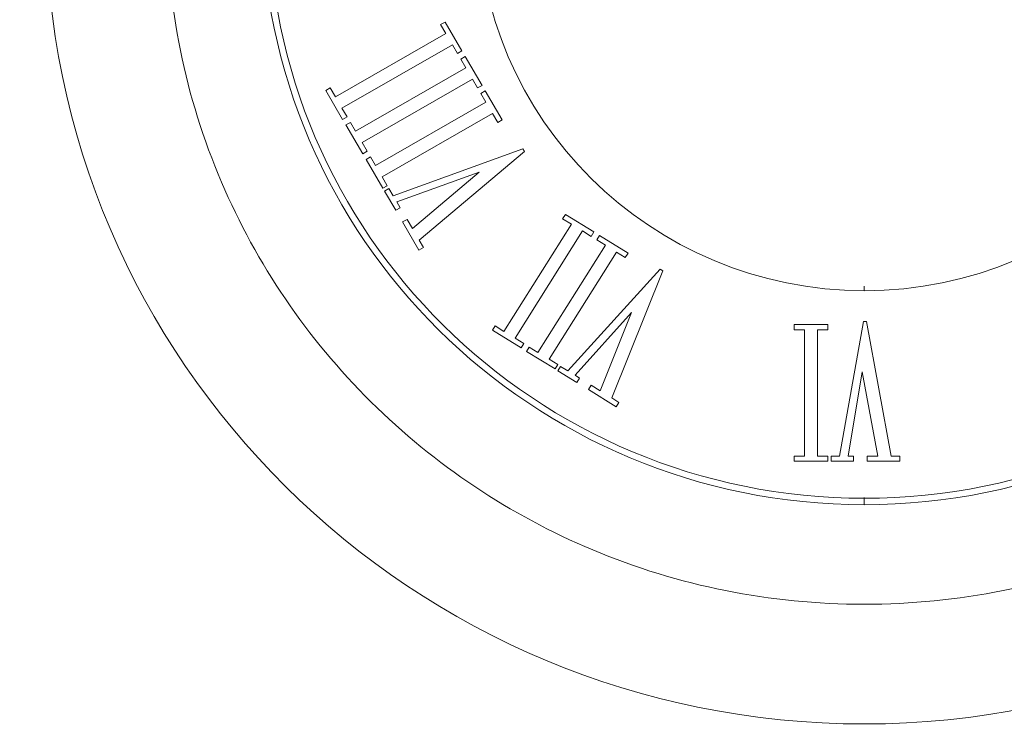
# Model space of a CAD drawing. Header units: millimetres. Extents: x -811 to 1340, y -192 to 870.
# Tile 14 of 256: x 431 to 445, y 17 to 27. Entities that reach past the tile are written whole.
import ezdxf

# ---------------------------------------------------------------- set-up
doc = ezdxf.new("R2010")
doc.units = ezdxf.units.MM
doc.header["$MEASUREMENT"] = 0
doc.layers.add('layer 1', color=7, linetype='Continuous')

msp = doc.modelspace()

# ---------------------------------------------------------------- linework, layer by layer
at = {"layer": 'layer 1', "color": 250, "lineweight": 9}
msp.add_open_spline([(478.0288, 21.3638), (478.0288, 21.3638), (478.0288, 6.2138), (478.0288, 6.2138), (478.0288, 6.2138), (478.0288, 6.2138), (458.0288, 6.2138), (458.0288, 6.2138), (458.0288, 6.2138), (458.0288, 6.2138), (458.0288, 9.2138), (458.0288, 9.2138), (458.0288, 9.2138), (458.0288, 9.2138), (438.0288, 9.2138), (438.0288, 9.2138), (438.0288, 9.2138), (438.0288, 9.2138), (438.0288, 6.2138), (438.0288, 6.2138), (438.0288, 6.2138), (438.0288, 6.2138), (418.0288, 6.2138), (418.0288, 6.2138), (418.0288, 6.2138), (418.0288, 6.2138), (418.0288, 21.3638), (418.0288, 21.3638), (418.0288, 21.3638), (418.0288, 21.3638), (421.0288, 21.3638), (421.0288, 21.3638), (421.0288, 21.3638), (421.0288, 21.3638), (421.0288, 41.0638), (421.0288, 41.0638), (421.0288, 41.0638), (421.0288, 41.0638), (418.0288, 41.0638), (418.0288, 41.0638), (418.0288, 41.0638), (418.0288, 41.0638), (418.0288, 56.2138), (418.0288, 56.2138), (418.0288, 56.2138), (418.0288, 56.2138), (438.0287, 56.2138), (438.0287, 56.2138), (438.0287, 56.2138), (438.0287, 50.6919), (442.5069, 46.2138), (448.0287, 46.2138), (448.0287, 46.2138), (453.5505, 46.2138), (458.0287, 50.6919), (458.0287, 56.2138), (458.0287, 56.2138), (458.0287, 56.2138), (478.0288, 56.2138), (478.0288, 56.2138), (478.0288, 56.2138), (478.0288, 56.2138), (478.0288, 41.0638), (478.0288, 41.0638), (478.0288, 41.0638), (478.0288, 41.0638), (475.0288, 41.0638), (475.0288, 41.0638), (475.0288, 41.0638), (475.0288, 41.0638), (475.0288, 21.3638), (475.0288, 21.3638), (475.0288, 21.3638), (475.0288, 21.3638), (478.0288, 21.3638), (478.0288, 21.3638)], degree=3, knots=[0, 0, 0, 0, 0.05, 0.05, 0.05, 0.05, 0.1, 0.1, 0.1, 0.1, 0.15, 0.15, 0.15, 0.15, 0.2, 0.2, 0.2, 0.2, 0.25, 0.25, 0.25, 0.25, 0.3, 0.3, 0.3, 0.3, 0.35, 0.35, 0.35, 0.35, 0.4, 0.4, 0.4, 0.4, 0.45, 0.45, 0.45, 0.45, 0.5, 0.5, 0.5, 0.5, 0.55, 0.55, 0.55, 0.55, 0.6, 0.6, 0.6, 0.6, 0.65, 0.65, 0.65, 0.65, 0.7, 0.7, 0.7, 0.7, 0.75, 0.75, 0.75, 0.75, 0.8, 0.8, 0.8, 0.8, 0.85, 0.85, 0.85, 0.85, 0.9, 0.9, 0.9, 0.9, 1, 1, 1, 1], dxfattribs=at)
at = {"layer": 'layer 1', "color": 114, "lineweight": 9}
for points, knots in [([(454.2864, 28.7193), (454.2864, 22.3905), (449.1075, 17.26), (442.719, 17.26), (442.719, 17.26), (436.3304, 17.26), (431.1516, 22.3905), (431.1516, 28.7193), (431.1516, 28.7193), (431.1516, 35.0481), (436.3304, 40.1787), (442.719, 40.1787), (442.719, 40.1787), (449.1075, 40.1787), (454.2864, 35.0481), (454.2864, 28.7193)], [0, 0, 0, 0, 0.2, 0.2, 0.2, 0.2, 0.4, 0.4, 0.4, 0.4, 0.6, 0.6, 0.6, 0.6, 1, 1, 1, 1]), ([(454.2864, 28.7193), (454.2864, 22.3905), (449.1075, 17.26), (442.719, 17.26), (442.719, 17.26), (436.3304, 17.26), (431.1516, 22.3905), (431.1516, 28.7193), (431.1516, 28.7193), (431.1516, 35.0481), (436.3304, 40.1787), (442.719, 40.1787), (442.719, 40.1787), (449.1075, 40.1787), (454.2864, 35.0481), (454.2864, 28.7193)], [0, 0, 0, 0, 0.2, 0.2, 0.2, 0.2, 0.4, 0.4, 0.4, 0.4, 0.6, 0.6, 0.6, 0.6, 1, 1, 1, 1]), ([(451.8033, 32.5211), (451.3067, 33.6842), (450.5961, 34.7287), (449.6906, 35.6256), (449.6906, 35.6256), (448.7851, 36.5228), (447.7306, 37.2271), (446.5566, 37.7189), (446.5566, 37.7189), (445.3412, 38.2281), (444.0501, 38.4864), (442.7189, 38.4864), (442.7189, 38.4864), (441.3878, 38.4864), (440.0969, 38.2281), (438.8813, 37.7189), (438.8813, 37.7189), (437.7073, 37.2271), (436.6529, 36.5228), (435.7474, 35.6256), (435.7474, 35.6256), (434.8419, 34.7287), (434.1312, 33.6842), (433.6344, 32.5211), (433.6344, 32.5211), (433.1203, 31.3172), (432.8597, 30.0381), (432.8597, 28.7193), (432.8597, 28.7193), (432.8597, 27.4006), (433.1203, 26.1215), (433.6344, 24.9176), (433.6344, 24.9176), (434.1312, 23.7545), (434.8419, 22.7099), (435.7474, 21.8129), (435.7474, 21.8129), (436.6529, 20.9159), (437.7073, 20.2116), (438.8813, 19.7197), (438.8813, 19.7197), (440.0969, 19.2104), (441.3878, 18.9522), (442.7189, 18.9522), (442.7189, 18.9522), (444.0501, 18.9522), (445.3412, 19.2104), (446.5566, 19.7197), (446.5566, 19.7197), (447.7306, 20.2116), (448.7851, 20.9159), (449.6906, 21.8129), (449.6906, 21.8129), (450.5961, 22.7099), (451.3067, 23.7545), (451.8033, 24.9176), (451.8033, 24.9176), (452.3176, 26.1215), (452.5782, 27.4006), (452.5782, 28.7193), (452.5782, 28.7193), (452.5782, 30.0381), (452.3176, 31.3172), (451.8033, 32.5211)], [0, 0, 0, 0, 0.0588235, 0.0588235, 0.0588235, 0.0588235, 0.1176471, 0.1176471, 0.1176471, 0.1176471, 0.1764706, 0.1764706, 0.1764706, 0.1764706, 0.2352941, 0.2352941, 0.2352941, 0.2352941, 0.2941176, 0.2941176, 0.2941176, 0.2941176, 0.3529412, 0.3529412, 0.3529412, 0.3529412, 0.4117647, 0.4117647, 0.4117647, 0.4117647, 0.4705882, 0.4705882, 0.4705882, 0.4705882, 0.5294118, 0.5294118, 0.5294118, 0.5294118, 0.5882353, 0.5882353, 0.5882353, 0.5882353, 0.6470588, 0.6470588, 0.6470588, 0.6470588, 0.7058824, 0.7058824, 0.7058824, 0.7058824, 0.7647059, 0.7647059, 0.7647059, 0.7647059, 0.8235294, 0.8235294, 0.8235294, 0.8235294, 0.8823529, 0.8823529, 0.8823529, 0.8823529, 1, 1, 1, 1]), ([(451.8033, 32.5211), (451.3067, 33.6842), (450.5961, 34.7287), (449.6906, 35.6256), (449.6906, 35.6256), (448.7851, 36.5228), (447.7306, 37.2271), (446.5566, 37.7189), (446.5566, 37.7189), (445.3412, 38.2281), (444.0501, 38.4864), (442.7189, 38.4864), (442.7189, 38.4864), (441.3878, 38.4864), (440.0969, 38.2281), (438.8813, 37.7189), (438.8813, 37.7189), (437.7073, 37.2271), (436.6529, 36.5228), (435.7474, 35.6256), (435.7474, 35.6256), (434.8419, 34.7287), (434.1312, 33.6842), (433.6344, 32.5211), (433.6344, 32.5211), (433.1203, 31.3172), (432.8597, 30.0381), (432.8597, 28.7193), (432.8597, 28.7193), (432.8597, 27.4006), (433.1203, 26.1215), (433.6344, 24.9176), (433.6344, 24.9176), (434.1312, 23.7545), (434.8419, 22.7099), (435.7474, 21.8129), (435.7474, 21.8129), (436.6529, 20.9159), (437.7073, 20.2116), (438.8813, 19.7197), (438.8813, 19.7197), (440.0969, 19.2104), (441.3878, 18.9522), (442.7189, 18.9522), (442.7189, 18.9522), (444.0501, 18.9522), (445.3412, 19.2104), (446.5566, 19.7197), (446.5566, 19.7197), (447.7306, 20.2116), (448.7851, 20.9159), (449.6906, 21.8129), (449.6906, 21.8129), (450.5961, 22.7099), (451.3067, 23.7545), (451.8033, 24.9176), (451.8033, 24.9176), (452.3176, 26.1215), (452.5782, 27.4006), (452.5782, 28.7193), (452.5782, 28.7193), (452.5782, 30.0381), (452.3176, 31.3172), (451.8033, 32.5211)], [0, 0, 0, 0, 0.0588235, 0.0588235, 0.0588235, 0.0588235, 0.1176471, 0.1176471, 0.1176471, 0.1176471, 0.1764706, 0.1764706, 0.1764706, 0.1764706, 0.2352941, 0.2352941, 0.2352941, 0.2352941, 0.2941176, 0.2941176, 0.2941176, 0.2941176, 0.3529412, 0.3529412, 0.3529412, 0.3529412, 0.4117647, 0.4117647, 0.4117647, 0.4117647, 0.4705882, 0.4705882, 0.4705882, 0.4705882, 0.5294118, 0.5294118, 0.5294118, 0.5294118, 0.5882353, 0.5882353, 0.5882353, 0.5882353, 0.6470588, 0.6470588, 0.6470588, 0.6470588, 0.7058824, 0.7058824, 0.7058824, 0.7058824, 0.7647059, 0.7647059, 0.7647059, 0.7647059, 0.8235294, 0.8235294, 0.8235294, 0.8235294, 0.8823529, 0.8823529, 0.8823529, 0.8823529, 1, 1, 1, 1]), ([(442.7192, 20.3579), (442.7192, 20.3579), (442.7192, 20.4589), (442.7192, 20.4589), (442.7192, 20.4589), (442.7192, 20.4589), (442.7192, 20.3579), (442.7192, 20.3579), (442.7192, 20.3579), (438.025, 20.3579), (434.2061, 24.141), (434.2061, 28.791), (434.2061, 28.791), (434.2061, 33.4412), (438.025, 37.2243), (442.7191, 37.2243), (442.7191, 37.2243), (447.4132, 37.2243), (451.232, 33.4412), (451.232, 28.791), (451.232, 28.791), (451.232, 24.141), (447.4132, 20.3579), (442.7192, 20.3579)], [0, 0, 0, 0, 0.1428571, 0.1428571, 0.1428571, 0.1428571, 0.2857143, 0.2857143, 0.2857143, 0.2857143, 0.4285714, 0.4285714, 0.4285714, 0.4285714, 0.5714286, 0.5714286, 0.5714286, 0.5714286, 0.7142857, 0.7142857, 0.7142857, 0.7142857, 1, 1, 1, 1]), ([(442.7191, 37.1331), (442.7191, 37.1331), (442.7191, 37.1331), (442.7191, 37.1331), (442.7191, 37.1331), (438.0758, 37.1331), (434.2982, 33.3909), (434.2982, 28.791), (434.2982, 28.791), (434.2982, 24.1913), (438.0758, 20.4491), (442.7191, 20.4491), (442.7191, 20.4491), (442.7191, 20.4491), (442.7192, 20.4491), (442.7192, 20.4491), (442.7192, 20.4491), (447.3624, 20.4491), (451.1399, 24.1913), (451.1399, 28.791), (451.1399, 28.791), (451.1399, 33.3909), (447.3622, 37.1331), (442.7191, 37.1331)], [0, 0, 0, 0, 0.1428571, 0.1428571, 0.1428571, 0.1428571, 0.2857143, 0.2857143, 0.2857143, 0.2857143, 0.4285714, 0.4285714, 0.4285714, 0.4285714, 0.5714286, 0.5714286, 0.5714286, 0.5714286, 0.7142857, 0.7142857, 0.7142857, 0.7142857, 1, 1, 1, 1]), ([(438.703, 32.4518), (439.7016, 33.526), (441.1325, 34.2001), (442.7191, 34.2001), (442.7191, 34.2001), (445.7298, 34.2001), (448.1792, 31.7736), (448.1792, 28.791), (448.1792, 28.791), (448.1792, 25.8087), (445.7298, 23.3822), (442.7192, 23.3822), (442.7192, 23.3822), (442.7192, 23.3822), (442.7192, 23.4469), (442.7192, 23.4469), (442.7192, 23.4469), (442.7192, 23.4469), (442.7191, 23.3822), (442.7191, 23.3822), (442.7191, 23.3822), (439.7084, 23.3822), (437.2589, 25.8087), (437.2589, 28.791), (437.2589, 28.791), (437.2589, 29.9444), (437.6253, 31.0147), (438.2487, 31.8936)], [0, 0, 0, 0, 0.125, 0.125, 0.125, 0.125, 0.25, 0.25, 0.25, 0.25, 0.375, 0.375, 0.375, 0.375, 0.5, 0.5, 0.5, 0.5, 0.625, 0.625, 0.625, 0.625, 0.75, 0.75, 0.75, 0.75, 1, 1, 1, 1]), ([(437.0333, 26.7695), (437.0333, 26.7695), (436.9701, 26.7334), (436.9701, 26.7334), (436.9701, 26.7334), (436.9701, 26.7334), (436.8978, 26.8571), (436.8978, 26.8571), (436.8978, 26.8571), (436.8978, 26.8571), (435.3377, 25.9623), (435.3377, 25.9623), (435.3377, 25.9623), (435.3377, 25.9623), (435.41, 25.8385), (435.41, 25.8385), (435.41, 25.8385), (435.41, 25.8385), (435.347, 25.8024), (435.347, 25.8024), (435.347, 25.8024), (435.347, 25.8024), (435.1087, 26.21), (435.1087, 26.21), (435.1087, 26.21), (435.1087, 26.21), (435.1719, 26.2463), (435.1719, 26.2463), (435.1719, 26.2463), (435.1719, 26.2463), (435.2443, 26.1224), (435.2443, 26.1224), (435.2443, 26.1224), (435.2443, 26.1224), (436.8043, 27.0172), (436.8043, 27.0172), (436.8043, 27.0172), (436.8043, 27.0172), (436.7319, 27.141), (436.7319, 27.141), (436.7319, 27.141), (436.7319, 27.141), (436.795, 27.1771), (436.795, 27.1771), (436.795, 27.1771), (436.795, 27.1771), (437.0333, 26.7695), (437.0333, 26.7695)], [0, 0, 0, 0, 0.0769231, 0.0769231, 0.0769231, 0.0769231, 0.1538462, 0.1538462, 0.1538462, 0.1538462, 0.2307692, 0.2307692, 0.2307692, 0.2307692, 0.3076923, 0.3076923, 0.3076923, 0.3076923, 0.3846154, 0.3846154, 0.3846154, 0.3846154, 0.4615385, 0.4615385, 0.4615385, 0.4615385, 0.5384615, 0.5384615, 0.5384615, 0.5384615, 0.6153846, 0.6153846, 0.6153846, 0.6153846, 0.6923077, 0.6923077, 0.6923077, 0.6923077, 0.7692308, 0.7692308, 0.7692308, 0.7692308, 0.8461538, 0.8461538, 0.8461538, 0.8461538, 1, 1, 1, 1]), ([(437.3175, 26.2832), (437.3175, 26.2832), (437.2544, 26.2471), (437.2544, 26.2471), (437.2544, 26.2471), (437.2544, 26.2471), (437.1821, 26.3708), (437.1821, 26.3708), (437.1821, 26.3708), (437.1821, 26.3708), (435.6221, 25.4759), (435.6221, 25.4759), (435.6221, 25.4759), (435.6221, 25.4759), (435.6944, 25.3522), (435.6944, 25.3522), (435.6944, 25.3522), (435.6944, 25.3522), (435.6312, 25.316), (435.6312, 25.316), (435.6312, 25.316), (435.6312, 25.316), (435.3931, 25.7236), (435.3931, 25.7236), (435.3931, 25.7236), (435.3931, 25.7236), (435.4562, 25.7598), (435.4562, 25.7598), (435.4562, 25.7598), (435.4562, 25.7598), (435.5284, 25.636), (435.5284, 25.636), (435.5284, 25.636), (435.5284, 25.636), (437.0885, 26.5307), (437.0885, 26.5307), (437.0885, 26.5307), (437.0885, 26.5307), (437.0161, 26.6546), (437.0161, 26.6546), (437.0161, 26.6546), (437.0161, 26.6546), (437.0793, 26.6908), (437.0793, 26.6908), (437.0793, 26.6908), (437.0793, 26.6908), (437.3175, 26.2832), (437.3175, 26.2832)], [0, 0, 0, 0, 0.0769231, 0.0769231, 0.0769231, 0.0769231, 0.1538462, 0.1538462, 0.1538462, 0.1538462, 0.2307692, 0.2307692, 0.2307692, 0.2307692, 0.3076923, 0.3076923, 0.3076923, 0.3076923, 0.3846154, 0.3846154, 0.3846154, 0.3846154, 0.4615385, 0.4615385, 0.4615385, 0.4615385, 0.5384615, 0.5384615, 0.5384615, 0.5384615, 0.6153846, 0.6153846, 0.6153846, 0.6153846, 0.6923077, 0.6923077, 0.6923077, 0.6923077, 0.7692308, 0.7692308, 0.7692308, 0.7692308, 0.8461538, 0.8461538, 0.8461538, 0.8461538, 1, 1, 1, 1]), ([(437.6018, 25.7968), (437.6018, 25.7968), (437.5387, 25.7606), (437.5387, 25.7606), (437.5387, 25.7606), (437.5387, 25.7606), (437.4663, 25.8844), (437.4663, 25.8844), (437.4663, 25.8844), (437.4663, 25.8844), (435.9063, 24.9896), (435.9063, 24.9896), (435.9063, 24.9896), (435.9063, 24.9896), (435.9787, 24.8658), (435.9787, 24.8658), (435.9787, 24.8658), (435.9787, 24.8658), (435.9156, 24.8296), (435.9156, 24.8296), (435.9156, 24.8296), (435.9156, 24.8296), (435.6773, 25.2371), (435.6773, 25.2371), (435.6773, 25.2371), (435.6773, 25.2371), (435.7404, 25.2735), (435.7404, 25.2735), (435.7404, 25.2735), (435.7404, 25.2735), (435.8128, 25.1495), (435.8128, 25.1495), (435.8128, 25.1495), (435.8128, 25.1495), (437.3728, 26.0444), (437.3728, 26.0444), (437.3728, 26.0444), (437.3728, 26.0444), (437.3004, 26.1682), (437.3004, 26.1682), (437.3004, 26.1682), (437.3004, 26.1682), (437.3636, 26.2044), (437.3636, 26.2044), (437.3636, 26.2044), (437.3636, 26.2044), (437.6018, 25.7968), (437.6018, 25.7968)], [0, 0, 0, 0, 0.0769231, 0.0769231, 0.0769231, 0.0769231, 0.1538462, 0.1538462, 0.1538462, 0.1538462, 0.2307692, 0.2307692, 0.2307692, 0.2307692, 0.3076923, 0.3076923, 0.3076923, 0.3076923, 0.3846154, 0.3846154, 0.3846154, 0.3846154, 0.4615385, 0.4615385, 0.4615385, 0.4615385, 0.5384615, 0.5384615, 0.5384615, 0.5384615, 0.6153846, 0.6153846, 0.6153846, 0.6153846, 0.6923077, 0.6923077, 0.6923077, 0.6923077, 0.7692308, 0.7692308, 0.7692308, 0.7692308, 0.8461538, 0.8461538, 0.8461538, 0.8461538, 1, 1, 1, 1]), ([(436.0627, 24.722), (436.0627, 24.722), (437.8933, 25.3847), (437.8933, 25.3847), (437.8933, 25.3847), (437.8933, 25.3847), (437.9151, 25.3471), (437.9151, 25.3471), (437.9151, 25.3471), (437.9151, 25.3471), (436.4281, 24.0968), (436.4281, 24.0968), (436.4281, 24.0968), (436.4281, 24.0968), (436.4888, 23.9931), (436.4888, 23.9931), (436.4888, 23.9931), (436.4888, 23.9931), (436.4257, 23.9569), (436.4257, 23.9569), (436.4257, 23.9569), (436.4257, 23.9569), (436.194, 24.3532), (436.194, 24.3532), (436.194, 24.3532), (436.194, 24.3532), (436.2571, 24.3894), (436.2571, 24.3894), (436.2571, 24.3894), (436.2571, 24.3894), (436.3324, 24.2607), (436.3324, 24.2607), (436.3324, 24.2607), (436.3324, 24.2607), (437.2781, 25.0569), (437.2781, 25.0569), (437.2781, 25.0569), (437.2781, 25.0569), (436.1119, 24.6381), (436.1119, 24.6381), (436.1119, 24.6381), (436.1119, 24.6381), (436.1607, 24.5544), (436.1607, 24.5544), (436.1607, 24.5544), (436.1607, 24.5544), (436.0976, 24.5182), (436.0976, 24.5182), (436.0976, 24.5182), (436.0976, 24.5182), (435.9389, 24.7896), (435.9389, 24.7896), (435.9389, 24.7896), (435.9389, 24.7896), (436.0021, 24.8257), (436.0021, 24.8257), (436.0021, 24.8257), (436.0021, 24.8257), (436.0627, 24.722), (436.0627, 24.722)], [0, 0, 0, 0, 0.0625, 0.0625, 0.0625, 0.0625, 0.125, 0.125, 0.125, 0.125, 0.1875, 0.1875, 0.1875, 0.1875, 0.25, 0.25, 0.25, 0.25, 0.3125, 0.3125, 0.3125, 0.3125, 0.375, 0.375, 0.375, 0.375, 0.4375, 0.4375, 0.4375, 0.4375, 0.5, 0.5, 0.5, 0.5, 0.5625, 0.5625, 0.5625, 0.5625, 0.625, 0.625, 0.625, 0.625, 0.6875, 0.6875, 0.6875, 0.6875, 0.75, 0.75, 0.75, 0.75, 0.8125, 0.8125, 0.8125, 0.8125, 0.875, 0.875, 0.875, 0.875, 1, 1, 1, 1]), ([(438.8988, 24.2116), (438.8988, 24.2116), (438.8602, 24.1502), (438.8602, 24.1502), (438.8602, 24.1502), (438.8602, 24.1502), (438.7377, 24.226), (438.7377, 24.226), (438.7377, 24.226), (438.7377, 24.226), (437.7846, 22.7102), (437.7846, 22.7102), (437.7846, 22.7102), (437.7846, 22.7102), (437.9071, 22.6345), (437.9071, 22.6345), (437.9071, 22.6345), (437.9071, 22.6345), (437.8686, 22.5732), (437.8686, 22.5732), (437.8686, 22.5732), (437.8686, 22.5732), (437.465, 22.8223), (437.465, 22.8223), (437.465, 22.8223), (437.465, 22.8223), (437.5035, 22.8836), (437.5035, 22.8836), (437.5035, 22.8836), (437.5035, 22.8836), (437.6261, 22.8079), (437.6261, 22.8079), (437.6261, 22.8079), (437.6261, 22.8079), (438.5792, 24.3237), (438.5792, 24.3237), (438.5792, 24.3237), (438.5792, 24.3237), (438.4566, 24.3993), (438.4566, 24.3993), (438.4566, 24.3993), (438.4566, 24.3993), (438.4952, 24.4607), (438.4952, 24.4607), (438.4952, 24.4607), (438.4952, 24.4607), (438.8988, 24.2116), (438.8988, 24.2116)], [0, 0, 0, 0, 0.0769231, 0.0769231, 0.0769231, 0.0769231, 0.1538462, 0.1538462, 0.1538462, 0.1538462, 0.2307692, 0.2307692, 0.2307692, 0.2307692, 0.3076923, 0.3076923, 0.3076923, 0.3076923, 0.3846154, 0.3846154, 0.3846154, 0.3846154, 0.4615385, 0.4615385, 0.4615385, 0.4615385, 0.5384615, 0.5384615, 0.5384615, 0.5384615, 0.6153846, 0.6153846, 0.6153846, 0.6153846, 0.6923077, 0.6923077, 0.6923077, 0.6923077, 0.7692308, 0.7692308, 0.7692308, 0.7692308, 0.8461538, 0.8461538, 0.8461538, 0.8461538, 1, 1, 1, 1]), ([(439.3803, 23.9144), (439.3803, 23.9144), (439.3418, 23.8531), (439.3418, 23.8531), (439.3418, 23.8531), (439.3418, 23.8531), (439.2192, 23.9287), (439.2192, 23.9287), (439.2192, 23.9287), (439.2192, 23.9287), (438.2661, 22.4129), (438.2661, 22.4129), (438.2661, 22.4129), (438.2661, 22.4129), (438.3887, 22.3374), (438.3887, 22.3374), (438.3887, 22.3374), (438.3887, 22.3374), (438.3501, 22.2761), (438.3501, 22.2761), (438.3501, 22.2761), (438.3501, 22.2761), (437.9466, 22.5251), (437.9466, 22.5251), (437.9466, 22.5251), (437.9466, 22.5251), (437.9851, 22.5863), (437.9851, 22.5863), (437.9851, 22.5863), (437.9851, 22.5863), (438.1077, 22.5108), (438.1077, 22.5108), (438.1077, 22.5108), (438.1077, 22.5108), (439.0608, 24.0265), (439.0608, 24.0265), (439.0608, 24.0265), (439.0608, 24.0265), (438.9382, 24.1021), (438.9382, 24.1021), (438.9382, 24.1021), (438.9382, 24.1021), (438.9767, 24.1634), (438.9767, 24.1634), (438.9767, 24.1634), (438.9767, 24.1634), (439.3803, 23.9144), (439.3803, 23.9144)], [0, 0, 0, 0, 0.0769231, 0.0769231, 0.0769231, 0.0769231, 0.1538462, 0.1538462, 0.1538462, 0.1538462, 0.2307692, 0.2307692, 0.2307692, 0.2307692, 0.3076923, 0.3076923, 0.3076923, 0.3076923, 0.3846154, 0.3846154, 0.3846154, 0.3846154, 0.4615385, 0.4615385, 0.4615385, 0.4615385, 0.5384615, 0.5384615, 0.5384615, 0.5384615, 0.6153846, 0.6153846, 0.6153846, 0.6153846, 0.6923077, 0.6923077, 0.6923077, 0.6923077, 0.7692308, 0.7692308, 0.7692308, 0.7692308, 0.8461538, 0.8461538, 0.8461538, 0.8461538, 1, 1, 1, 1]), ([(438.5311, 22.2495), (438.5311, 22.2495), (439.833, 23.6862), (439.833, 23.6862), (439.833, 23.6862), (439.833, 23.6862), (439.8702, 23.6633), (439.8702, 23.6633), (439.8702, 23.6633), (439.8702, 23.6633), (439.15, 21.8675), (439.15, 21.8675), (439.15, 21.8675), (439.15, 21.8675), (439.2527, 21.8042), (439.2527, 21.8042), (439.2527, 21.8042), (439.2527, 21.8042), (439.2142, 21.7428), (439.2142, 21.7428), (439.2142, 21.7428), (439.2142, 21.7428), (438.8217, 21.985), (438.8217, 21.985), (438.8217, 21.985), (438.8217, 21.985), (438.8603, 22.0464), (438.8603, 22.0464), (438.8603, 22.0464), (438.8603, 22.0464), (438.9878, 21.9677), (438.9878, 21.9677), (438.9878, 21.9677), (438.9878, 21.9677), (439.43, 23.0723), (439.43, 23.0723), (439.43, 23.0723), (439.43, 23.0723), (438.6326, 22.1868), (438.6326, 22.1868), (438.6326, 22.1868), (438.6326, 22.1868), (438.6969, 22.1471), (438.6969, 22.1471), (438.6969, 22.1471), (438.6969, 22.1471), (438.6583, 22.0859), (438.6583, 22.0859), (438.6583, 22.0859), (438.6583, 22.0859), (438.3897, 22.2515), (438.3897, 22.2515), (438.3897, 22.2515), (438.3897, 22.2515), (438.4283, 22.313), (438.4283, 22.313), (438.4283, 22.313), (438.4283, 22.313), (438.5311, 22.2495), (438.5311, 22.2495)], [0, 0, 0, 0, 0.0625, 0.0625, 0.0625, 0.0625, 0.125, 0.125, 0.125, 0.125, 0.1875, 0.1875, 0.1875, 0.1875, 0.25, 0.25, 0.25, 0.25, 0.3125, 0.3125, 0.3125, 0.3125, 0.375, 0.375, 0.375, 0.375, 0.4375, 0.4375, 0.4375, 0.4375, 0.5, 0.5, 0.5, 0.5, 0.5625, 0.5625, 0.5625, 0.5625, 0.625, 0.625, 0.625, 0.625, 0.6875, 0.6875, 0.6875, 0.6875, 0.75, 0.75, 0.75, 0.75, 0.8125, 0.8125, 0.8125, 0.8125, 0.875, 0.875, 0.875, 0.875, 1, 1, 1, 1]), ([(442.2031, 22.9036), (442.2031, 22.9036), (442.2031, 22.8314), (442.2031, 22.8314), (442.2031, 22.8314), (442.2031, 22.8314), (442.0587, 22.8314), (442.0587, 22.8314), (442.0587, 22.8314), (442.0587, 22.8314), (442.0587, 21.0455), (442.0587, 21.0455), (442.0587, 21.0455), (442.0587, 21.0455), (442.2031, 21.0455), (442.2031, 21.0455), (442.2031, 21.0455), (442.2031, 21.0455), (442.2031, 20.9733), (442.2031, 20.9733), (442.2031, 20.9733), (442.2031, 20.9733), (441.7276, 20.9733), (441.7276, 20.9733), (441.7276, 20.9733), (441.7276, 20.9733), (441.7276, 21.0455), (441.7276, 21.0455), (441.7276, 21.0455), (441.7276, 21.0455), (441.8721, 21.0455), (441.8721, 21.0455), (441.8721, 21.0455), (441.8721, 21.0455), (441.8721, 22.8314), (441.8721, 22.8314), (441.8721, 22.8314), (441.8721, 22.8314), (441.7276, 22.8314), (441.7276, 22.8314), (441.7276, 22.8314), (441.7276, 22.8314), (441.7276, 22.9036), (441.7276, 22.9036), (441.7276, 22.9036), (441.7276, 22.9036), (442.2031, 22.9036), (442.2031, 22.9036)], [0, 0, 0, 0, 0.0769231, 0.0769231, 0.0769231, 0.0769231, 0.1538462, 0.1538462, 0.1538462, 0.1538462, 0.2307692, 0.2307692, 0.2307692, 0.2307692, 0.3076923, 0.3076923, 0.3076923, 0.3076923, 0.3846154, 0.3846154, 0.3846154, 0.3846154, 0.4615385, 0.4615385, 0.4615385, 0.4615385, 0.5384615, 0.5384615, 0.5384615, 0.5384615, 0.6153846, 0.6153846, 0.6153846, 0.6153846, 0.6923077, 0.6923077, 0.6923077, 0.6923077, 0.7692308, 0.7692308, 0.7692308, 0.7692308, 0.8461538, 0.8461538, 0.8461538, 0.8461538, 1, 1, 1, 1]), ([(442.3708, 21.0455), (442.3708, 21.0455), (442.7092, 22.9469), (442.7092, 22.9469), (442.7092, 22.9469), (442.7092, 22.9469), (442.7529, 22.9469), (442.7529, 22.9469), (442.7529, 22.9469), (442.7529, 22.9469), (443.1, 21.0455), (443.1, 21.0455), (443.1, 21.0455), (443.1, 21.0455), (443.2212, 21.0455), (443.2212, 21.0455), (443.2212, 21.0455), (443.2212, 21.0455), (443.2212, 20.9733), (443.2212, 20.9733), (443.2212, 20.9733), (443.2212, 20.9733), (442.7588, 20.9733), (442.7588, 20.9733), (442.7588, 20.9733), (442.7588, 20.9733), (442.7588, 21.0455), (442.7588, 21.0455), (442.7588, 21.0455), (442.7588, 21.0455), (442.9089, 21.0455), (442.9089, 21.0455), (442.9089, 21.0455), (442.9089, 21.0455), (442.6905, 22.2374), (442.6905, 22.2374), (442.6905, 22.2374), (442.6905, 22.2374), (442.4905, 21.0455), (442.4905, 21.0455), (442.4905, 21.0455), (442.4905, 21.0455), (442.5663, 21.0455), (442.5663, 21.0455), (442.5663, 21.0455), (442.5663, 21.0455), (442.5663, 20.9733), (442.5663, 20.9733), (442.5663, 20.9733), (442.5663, 20.9733), (442.2498, 20.9733), (442.2498, 20.9733), (442.2498, 20.9733), (442.2498, 20.9733), (442.2498, 21.0455), (442.2498, 21.0455), (442.2498, 21.0455), (442.2498, 21.0455), (442.3708, 21.0455), (442.3708, 21.0455)], [0, 0, 0, 0, 0.0625, 0.0625, 0.0625, 0.0625, 0.125, 0.125, 0.125, 0.125, 0.1875, 0.1875, 0.1875, 0.1875, 0.25, 0.25, 0.25, 0.25, 0.3125, 0.3125, 0.3125, 0.3125, 0.375, 0.375, 0.375, 0.375, 0.4375, 0.4375, 0.4375, 0.4375, 0.5, 0.5, 0.5, 0.5, 0.5625, 0.5625, 0.5625, 0.5625, 0.625, 0.625, 0.625, 0.625, 0.6875, 0.6875, 0.6875, 0.6875, 0.75, 0.75, 0.75, 0.75, 0.8125, 0.8125, 0.8125, 0.8125, 0.875, 0.875, 0.875, 0.875, 1, 1, 1, 1])]:
    msp.add_open_spline(points, degree=3, knots=knots, dxfattribs=at)

doc.saveas('drawing.dxf')
